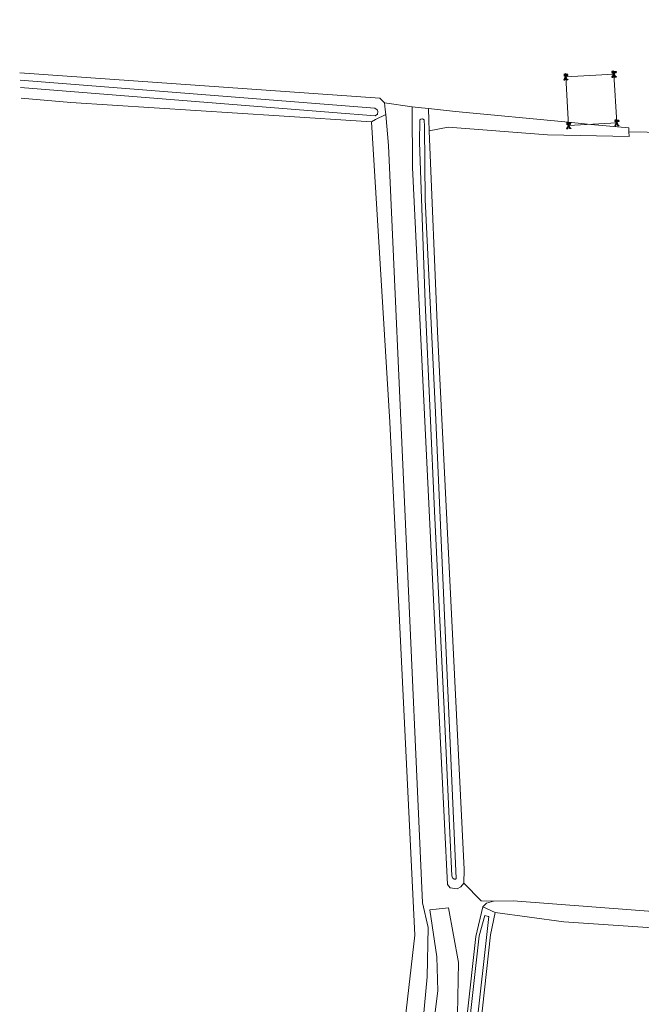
# Model space of a CAD drawing. Header units: metres. Extents: x 101608 to 104514, y 400798 to 405846.
# Tile 9 of 112: x 104199 to 104306, y 401307 to 401476. Entities that reach past the tile are written whole.
import ezdxf
from ezdxf.lldxf.tags import DXFTag

# ---------------------------------------------------------------- set-up
doc = ezdxf.new("R2010")
doc.units = ezdxf.units.M
for name, color, linetype, lineweight in [('B-WE-GR-BOUWLAND-GV', 80, 'Continuous', 13), ('B-WE-GR-GRAS-GV', 60, 'Continuous', 13), ('B-WE-KL-ET_HS_LANDELIJK HOOGSPANNINGSNET-G', 10, 'KL-HS-N', 18), ('B-WE-KL-ET_HS_LANDELIJK HOOGSPANNINGSNET-S', 10, 'Continuous', 25), ('B-WE-OG-TERREIN_ERF-GV', 7, 'Continuous', 18), ('B-WE-OG-WATER_GREPPEL-GV', 160, 'Continuous', 18), ('B-WE-OG-WATER_SLOOT-GV', 120, 'Continuous', 18)]:
    doc.layers.add(name, color=color, linetype=linetype, lineweight=lineweight)
tags = doc.linetypes.add('KL-HS-N', pattern='A,4,-1,[103,NLCS.SHX,S=0.75,R=0,X=0,Y=0],-1,4,-1,["H",Standard,S=1,R=0,X=0,Y=-0.5],-2', length=13).pattern_tags.tags
tags[18] = DXFTag(74, 10)

# ---------------------------------------------------------------- blocks, each defined once
blk = doc.blocks.new('SKL-ET_HS_MAST-SO')
for p, q in [((0, 2.07), (-1.42, 1.76)), ((-1.42, 1.76), (-1.42, 1.64)), ((-1.42, 1.64), (0, 1.64)), ((0, 1.35), (-1.42, 1.04)), ((-1.42, 1.04), (-1.42, 0.92)), ((-1.42, 0.92), (0, 0.92)), ((-0.37, -0.37), (-0.12, 0.91)), ((0, 0.02), (-0.37, -0.37)), ((0, 0.54), (-0.25, 0.28)), ((0, 0.02), (-0.25, 0.28)), ((0, 0.54), (-0.16, 0.71)), ((-0.12, 0.91), (-0.12, 2.04)), ((0, 2.07), (1.42, 1.76)), ((1.42, 1.64), (0, 1.64)), ((0, 1.35), (1.42, 1.04)), ((1.42, 0.92), (0, 0.92)), ((0, 0.54), (0.16, 0.71)), ((0, 0.54), (0.25, 0.28)), ((0, 0.02), (0.25, 0.28)), ((0, 0.02), (0.37, -0.37)), ((0.12, 0.91), (0.12, 2.04)), ((0.37, -0.37), (0.12, 0.91)), ((1.42, 1.76), (1.42, 1.64)), ((1.42, 1.04), (1.42, 0.92)), ((-1.04, -1.76), (-0.37, -0.37)), ((-1.04, -1.76), (0, -0.75)), ((0, -0.75), (-0.37, -0.37)), ((0, -0.75), (0.37, -0.37)), ((1.04, -1.76), (0, -0.75)), ((1.04, -1.76), (0.37, -0.37))]:
    blk.add_line(p, q)
for points in [[(-1.42, -2), (-0.66, -2), (-0.66, -1.76), (-1.42, -1.76)], [(1.42, -2), (0.66, -2), (0.66, -1.76), (1.42, -1.76)]]:
    blk.add_lwpolyline(points, close=True)

msp = doc.modelspace()

# ---------------------------------------------------------------- linework, layer by layer
at = {"layer": 'B-WE-GR-BOUWLAND-GV', "flags": 128}
for points in [[(104199.459, 401467.015), (104261.286, 401462.665), (104262.096, 401461.877), (104266.832, 401461.212), (104267.869, 401461.095), (104267.871, 401461.095), (104269.655, 401460.893), (104274.26, 401460.371), (104293.658, 401458.549), (104297.483, 401458.19), (104303.997, 401457.578), (104304.032, 401456.909), (104316.598, 401456.674), (104319.053, 401456.628), (104318.632, 401459.086), (104318.167, 401461.496), (104317.651, 401463.896), (104317.084, 401466.284), (104316.559, 401469.359), (104315.998, 401472.428), (104315.4, 401475.49), (104314.61, 401479.264)], [(104214.811, 401227.984), (104254.73, 401223.232), (104256.078, 401229.827), (104265.626, 401304.601), (104267.285, 401319.04)]]:
    msp.add_lwpolyline(points, dxfattribs=at)
at = {"layer": 'B-WE-GR-BOUWLAND-GV'}
msp.add_lwpolyline([(104267.285, 401319.04), (104262.985, 401407.077), (104259.863, 401458.653), (104244.011, 401459.665), (104244.008, 401459.665), (104208.256, 401461.949), (104199.738, 401462.669)], dxfattribs=at)
at = {"layer": 'B-WE-GR-GRAS-GV', "flags": 128}
for points in [[(104316.598, 401456.674), (104304.032, 401456.909), (104304.074, 401456.124), (104290.091, 401456.391), (104273.013, 401457.701), (104269.74, 401457.086), (104271.204, 401422.663), (104275.733, 401330.315), (104275.707, 401327.975), (104278.672, 401324.964), (104280.777, 401324.868), (104284.148, 401324.942), (104312.683, 401322.792)], [(104365.648, 401306.815), (104365.117, 401309.359), (104364.538, 401311.893), (104363.912, 401314.415), (104363.071, 401317.524), (104362.158, 401320.612), (104361.173, 401323.678), (104360.645, 401325.248), (104360.458, 401325.747), (104359.045, 401325.229), (104358.665, 401324.528), (104356.091, 401323.183), (104342.65, 401321.831), (104315.778, 401319.768), (104292.885, 401321.354), (104281.083, 401322.95), (104280.271, 401319.121), (104271.682, 401240.452)]]:
    msp.add_lwpolyline(points, dxfattribs=at)
at = {"layer": 'B-WE-KL-ET_HS_LANDELIJK HOOGSPANNINGSNET-G', "flags": 128}
msp.add_lwpolyline([(104293.202, 401466.333), (104301.477, 401466.818), (104301.966, 401458.452), (104293.692, 401457.968)], close=True, dxfattribs=at)
at = {"layer": 'B-WE-OG-TERREIN_ERF-GV', "flags": 128}
for points in [[(104269.141, 401240.72), (104277.781, 401318.85), (104278.979, 401323.896), (104279.611, 401324.518), (104280.777, 401324.868), (104278.672, 401324.964), (104275.707, 401327.975), (104275.202, 401327.369), (104274.551, 401326.989), (104273.35, 401327.201), (104272.886, 401327.766), (104271.371, 401358.954), (104266.886, 401450.81), (104266.833, 401461.033), (104266.832, 401461.212), (104262.096, 401461.877), (104262.203, 401460.755), (104262.285, 401459.902), (104262.793, 401454.583), (104268.611, 401324.622), (104269.601, 401320.391), (104269.421, 401311.891), (104268.713, 401304.525)], [(104260.287, 401222.598), (104271.23, 401309.502), (104271.051, 401315.361), (104269.87, 401323.372), (104273.091, 401323.752), (104274.812, 401314.351), (104274.612, 401305.441)]]:
    msp.add_lwpolyline(points, dxfattribs=at)
msp.add_lwpolyline([(104260.287, 401222.598), (104264.565, 401222.109), (104274.612, 401305.441), (104274.812, 401314.351), (104273.091, 401323.752), (104269.87, 401323.372), (104271.051, 401315.361), (104271.23, 401309.502)], close=True, dxfattribs=at)
at = {"layer": 'B-WE-OG-WATER_GREPPEL-GV', "flags": 128}
for points in [[(104262.285, 401459.902), (104260.531, 401458.998), (104259.863, 401458.653), (104262.985, 401407.077), (104267.285, 401319.04), (104265.626, 401304.601), (104256.078, 401229.827), (104254.73, 401223.232), (104256.544, 401223.025), (104258.548, 401222.796), (104261.553, 401247.553), (104261.545, 401250.562), (104268.713, 401304.525), (104269.421, 401311.891), (104269.601, 401320.391), (104268.611, 401324.622), (104262.793, 401454.583)], [(104297.483, 401458.19), (104293.658, 401458.549), (104274.26, 401460.371), (104269.655, 401460.893), (104269.7, 401458.888), (104269.74, 401457.086), (104273.013, 401457.701), (104290.091, 401456.391), (104304.074, 401456.124), (104304.032, 401456.909), (104303.997, 401457.578)], [(104278.979, 401323.896), (104281.083, 401322.95), (104292.885, 401321.354), (104315.778, 401319.768), (104342.65, 401321.831), (104356.091, 401323.183), (104358.665, 401324.528), (104359.045, 401325.229), (104358.899, 401325.785), (104358.251, 401326.305), (104356.966, 401326.483), (104353.797, 401325.967), (104342.168, 401324.555), (104320.902, 401322.903), (104312.683, 401322.792), (104284.148, 401324.942), (104280.777, 401324.868), (104279.611, 401324.518)]]:
    msp.add_lwpolyline(points, close=True, dxfattribs=at)
at = {"layer": 'B-WE-OG-WATER_SLOOT-GV'}
msp.add_lwpolyline([(104199.738, 401462.669), (104208.256, 401461.949), (104244.008, 401459.665), (104244.011, 401459.665), (104259.863, 401458.653), (104260.531, 401458.998), (104262.285, 401459.902), (104262.203, 401460.755), (104262.096, 401461.877), (104261.286, 401462.665), (104199.459, 401467.015)], dxfattribs=at)
at = {"layer": 'B-WE-OG-WATER_SLOOT-GV', "flags": 128}
for points in [[(104199.539, 401465.775), (104260.426, 401460.978), (104260.801, 401460.697), (104260.811, 401460.672), (104260.919, 401460.385), (104260.868, 401459.957), (104260.473, 401459.637), (104253.217, 401460.217), (104253.215, 401460.217), (104199.621, 401464.498)], [(104199.621, 401464.498), (104253.215, 401460.217), (104253.217, 401460.217), (104260.473, 401459.637), (104260.868, 401459.957), (104260.919, 401460.385), (104260.811, 401460.672), (104260.801, 401460.697), (104260.426, 401460.978), (104199.539, 401465.775)]]:
    msp.add_lwpolyline(points, dxfattribs=at)
for points in [[(104269.74, 401457.086), (104269.7, 401458.888), (104269.655, 401460.893), (104267.871, 401461.095), (104267.869, 401461.095), (104266.832, 401461.212), (104266.833, 401461.033), (104266.886, 401450.81), (104271.371, 401358.954), (104272.886, 401327.766), (104273.35, 401327.201), (104274.551, 401326.989), (104275.202, 401327.369), (104275.707, 401327.975), (104275.733, 401330.315), (104271.204, 401422.663)], [(104272.24, 401359.023), (104270.653, 401391.819), (104269.938, 401408.632), (104269.055, 401427.596), (104268.111, 401455.163), (104268.13, 401458.883), (104268.157, 401458.953), (104268.322, 401459.109), (104268.587, 401459.154), (104268.91, 401458.949), (104268.953, 401457.821), (104269.066, 401445.309), (104270.828, 401408.742), (104274.387, 401328.763), (104274.274, 401328.647), (104274.017, 401328.644), (104273.729, 401328.896), (104273.639, 401329.209), (104273.266, 401337.82)], [(104272.24, 401359.023), (104273.266, 401337.82), (104273.639, 401329.209), (104273.729, 401328.896), (104274.017, 401328.644), (104274.274, 401328.647), (104274.387, 401328.763), (104270.828, 401408.742), (104269.066, 401445.309), (104268.953, 401457.821), (104268.91, 401458.949), (104268.587, 401459.154), (104268.322, 401459.109), (104268.157, 401458.953), (104268.13, 401458.883), (104268.111, 401455.163), (104269.055, 401427.596), (104269.938, 401408.632), (104270.653, 401391.819)], [(104278.979, 401323.896), (104277.781, 401318.85), (104269.141, 401240.72), (104268.319, 401236.254), (104266.658, 401221.87), (104267.477, 401221.777), (104278.315, 401318.948), (104279.287, 401322.447), (104279.874, 401322.279), (104279.967, 401322.253), (104268.752, 401221.632), (104269.891, 401221.501), (104271.602, 401235.722), (104271.682, 401240.452), (104280.271, 401319.121), (104281.083, 401322.95)], [(104267.477, 401221.777), (104268.515, 401221.659), (104268.752, 401221.632), (104279.967, 401322.253), (104279.874, 401322.279), (104279.287, 401322.447), (104278.315, 401318.948)]]:
    msp.add_lwpolyline(points, close=True, dxfattribs=at)

# ---------------------------------------------------------------- block references
at = {"layer": 'B-WE-KL-ET_HS_LANDELIJK HOOGSPANNINGSNET-S', "xscale": 0.25, "yscale": 0.25, "zscale": 0.25}
for p in [(104293.202, 401466.333), (104301.477, 401466.818), (104293.692, 401457.968), (104301.966, 401458.452)]:
    msp.add_blockref('SKL-ET_HS_MAST-SO', p, dxfattribs=at)

doc.saveas('drawing.dxf')
